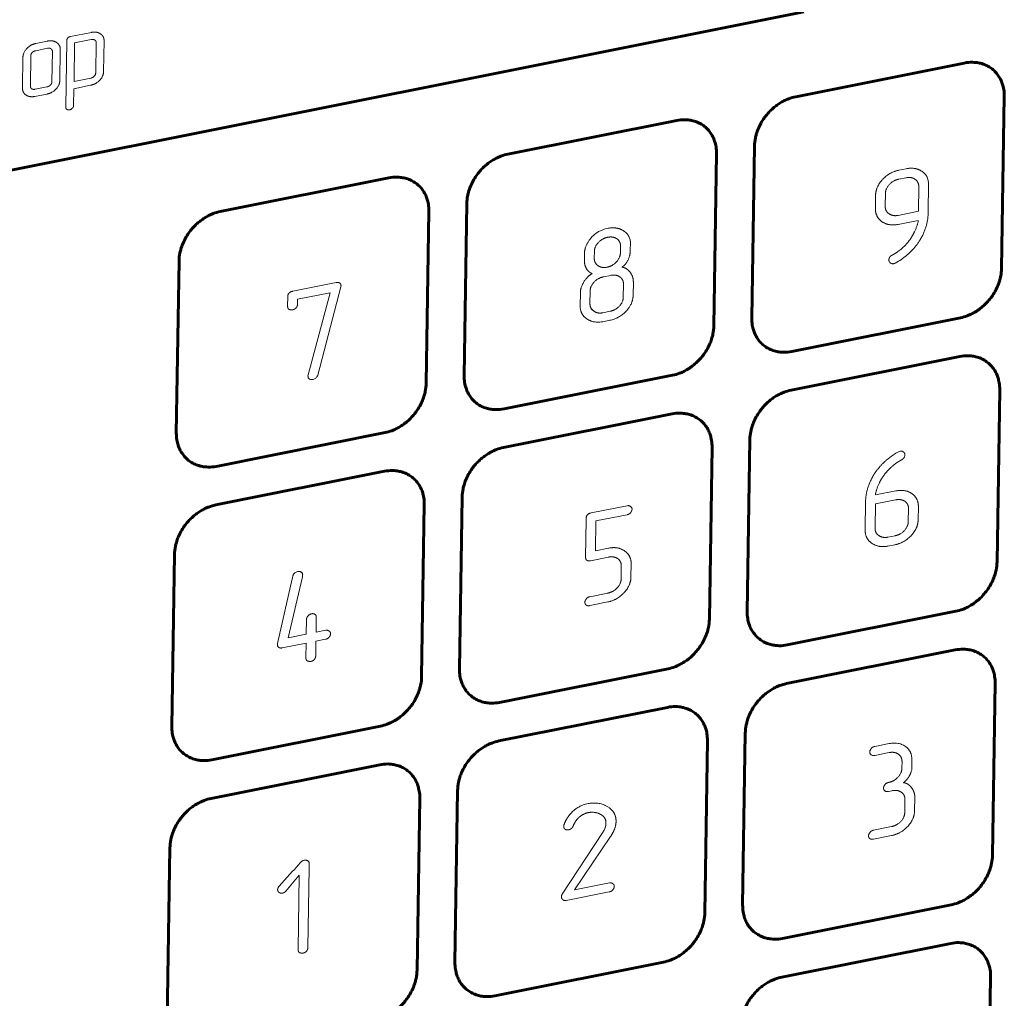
# Model space of a CAD drawing. Header units: millimetres. Extents: x 0 to 420, y 0 to 297.
# Tile 19 of 26: x 343 to 355, y 124 to 136. Entities that reach past the tile are written whole.
import ezdxf

# ---------------------------------------------------------------- set-up
doc = ezdxf.new("R2010")
doc.units = ezdxf.units.MM
doc.linetypes.add('K5LT_BASIC', pattern=[0])
doc.linetypes.add('K5LT_THIN', pattern=[0])
for name, color, linetype, true_color in [('G', 3, 'Continuous', 0x00ff00), ('R', 1, 'Continuous', 0xff0000), ('WELDING', 7, 'Continuous', 0xffffff)]:
    doc.layers.add(name, color=color, linetype=linetype, true_color=true_color)

msp = doc.modelspace()

# ---------------------------------------------------------------- linework, layer by layer
at = {"layer": 'G', "color": 5, "linetype": 'K5LT_BASIC', "lineweight": 60, "true_color": 0x0000ff}
for p, q in [((331.645, 132.14), (352.582, 136.319)), ((352.479, 135.267), (354.568, 135.684)), ((355.03, 133.14), (355.063, 135.272)), ((348.915, 134.556), (351.005, 134.973)), ((351.968, 134.654), (351.935, 132.522)), ((351.466, 132.429), (351.499, 134.56)), ((345.351, 133.845), (347.441, 134.262)), ((348.404, 133.943), (348.371, 131.811)), ((347.902, 131.718), (347.935, 133.849)), ((344.841, 133.231), (344.807, 131.1)), ((352.43, 132.11), (354.519, 132.527)), ((352.422, 131.632), (354.512, 132.049)), ((348.866, 131.399), (350.955, 131.816)), ((354.973, 129.505), (355.006, 131.636)), ((348.858, 130.92), (350.948, 131.337)), ((345.302, 130.687), (347.392, 131.105)), ((351.912, 131.019), (351.878, 128.887)), ((351.41, 128.793), (351.443, 130.925)), ((345.295, 130.209), (347.384, 130.626)), ((348.348, 130.307), (348.315, 128.176)), ((347.846, 128.082), (347.879, 130.214)), ((344.784, 129.596), (344.751, 127.465)), ((352.373, 128.475), (354.463, 128.892)), ((352.366, 127.996), (354.455, 128.413)), ((348.809, 127.763), (350.899, 128.18)), ((354.917, 125.869), (354.95, 128.001)), ((348.802, 127.285), (350.891, 127.702)), ((345.246, 127.052), (347.335, 127.469)), ((351.855, 127.383), (351.822, 125.252)), ((351.353, 125.158), (351.386, 127.29)), ((345.238, 126.574), (347.328, 126.991)), ((348.291, 126.672), (348.258, 124.54)), ((347.789, 124.447), (347.822, 126.578)), ((344.728, 125.961), (344.694, 123.829)), ((352.317, 124.839), (354.406, 125.256)), ((352.309, 124.361), (354.399, 124.778)), ((348.753, 124.128), (350.842, 124.545)), ((354.86, 122.234), (354.893, 124.366))]:
    msp.add_line(p, q, dxfattribs=at)
at = {"layer": 'R', "color": 7, "linetype": 'K5LT_THIN', "lineweight": 18}
for p, q in [((343.755, 136.064), (343.498, 136.013)), ((343.212, 135.956), (343.066, 135.926)), ((343.45, 135.96), (343.437, 135.138)), ((343.547, 135.934), (343.54, 135.455)), ((343.753, 135.975), (343.547, 135.934)), ((343.808, 135.56), (343.814, 135.937)), ((343.906, 135.578), (343.912, 135.958)), ((342.907, 135.756), (342.901, 135.377)), ((343.004, 135.775), (342.999, 135.398)), ((343.211, 135.867), (343.065, 135.837)), ((343.266, 135.451), (343.272, 135.828)), ((343.364, 135.469), (343.37, 135.849)), ((343.058, 135.359), (343.203, 135.388)), ((343.539, 135.366), (343.745, 135.408)), ((343.54, 135.455), (343.746, 135.496)), ((343.056, 135.27), (343.202, 135.299)), ((343.535, 135.158), (343.539, 135.366)), ((353.847, 134.374), (353.757, 134.356)), ((353.844, 134.262), (353.755, 134.244)), ((354.121, 134.229), (354.108, 134.27)), ((354.12, 133.822), (354.126, 134.2)), ((354.126, 134.2), (354.121, 134.229)), ((353.469, 134.045), (353.466, 133.886)), ((353.591, 134.07), (353.588, 133.909)), ((353.999, 133.847), (354.004, 134.152)), ((353.748, 133.796), (353.999, 133.847)), ((353.747, 133.685), (353.997, 133.735)), ((350.089, 133.619), (350.04, 133.597)), ((350.121, 133.63), (350.089, 133.619)), ((350.149, 133.636), (350.121, 133.63)), ((350.249, 133.519), (350.272, 133.5)), ((350.427, 133.493), (350.414, 133.533)), ((350.432, 133.464), (350.427, 133.493)), ((350.43, 133.358), (350.432, 133.464)), ((349.863, 133.326), (349.862, 133.244)), ((349.985, 133.35), (349.984, 133.268)), ((350.308, 133.333), (350.309, 133.415)), ((353.78, 133.374), (353.745, 133.348)), ((353.79, 133.382), (353.78, 133.374)), ((353.814, 133.405), (353.79, 133.382)), ((346.786, 132.964), (346.249, 132.857)), ((350.187, 133.053), (350.098, 133.035)), ((350.344, 132.784), (350.346, 132.944)), ((350.466, 132.81), (350.468, 132.97)), ((346.308, 132.758), (346.711, 132.839)), ((346.711, 132.839), (346.441, 131.821)), ((346.56, 131.818), (346.845, 132.91)), ((346.845, 132.91), (346.847, 132.924)), ((349.812, 132.837), (349.809, 132.678)), ((349.933, 132.861), (349.931, 132.702)), ((346.187, 132.79), (346.186, 132.671)), ((346.307, 132.696), (346.308, 132.758)), ((349.946, 132.637), (349.969, 132.618)), ((350.091, 132.59), (350.18, 132.608)), ((350.089, 132.479), (350.178, 132.497)), ((346.441, 131.821), (346.438, 131.808)), ((353.717, 130.722), (353.756, 130.748)), ((353.756, 130.748), (353.771, 130.757)), ((353.771, 130.757), (353.791, 130.767)), ((353.718, 130.383), (353.468, 130.334)), ((353.717, 130.272), (353.466, 130.222)), ((350.391, 130.2), (349.945, 130.111)), ((353.345, 130.253), (353.34, 129.899)), ((353.466, 130.222), (353.462, 129.922)), ((353.874, 130.004), (353.877, 130.164)), ((353.996, 130.029), (353.999, 130.187)), ((349.884, 130.021), (349.877, 129.564)), ((350.005, 130.011), (350.39, 130.088)), ((349.999, 129.641), (350.005, 130.011)), ((353.621, 129.81), (353.71, 129.828)), ((350.162, 129.674), (349.999, 129.641)), ((353.619, 129.699), (353.708, 129.716)), ((349.937, 129.518), (350.161, 129.563)), ((350.319, 129.454), (350.317, 129.294)), ((350.439, 129.319), (350.441, 129.478)), ((346.243, 129.294), (346.06, 128.494)), ((346.192, 128.564), (346.368, 129.319)), ((350.154, 129.118), (349.93, 129.073)), ((349.928, 128.962), (350.152, 129.007)), ((346.538, 128.633), (346.541, 128.818)), ((346.419, 128.794), (346.416, 128.609)), ((346.416, 128.609), (346.192, 128.564)), ((346.657, 128.657), (346.538, 128.633)), ((346.06, 128.494), (346.059, 128.483)), ((346.119, 128.438), (346.415, 128.497)), ((346.415, 128.497), (346.412, 128.317)), ((346.534, 128.341), (346.537, 128.522)), ((346.537, 128.522), (346.655, 128.545)), ((353.636, 127.253), (353.458, 127.218)), ((353.458, 127.105), (353.635, 127.141)), ((353.796, 127.03), (353.795, 126.95)), ((353.916, 126.929), (353.918, 127.054)), ((353.91, 126.91), (353.916, 126.929)), ((353.628, 126.66), (353.672, 126.669)), ((353.833, 126.56), (353.83, 126.401)), ((353.952, 126.426), (353.955, 126.584)), ((349.609, 126.248), (349.606, 126.23)), ((350.087, 126.148), (349.587, 125.387)), ((350.105, 126.181), (350.087, 126.148)), ((350.118, 126.21), (350.105, 126.181)), ((353.442, 126.069), (353.664, 126.113)), ((353.666, 126.224), (353.443, 126.18)), ((349.739, 125.44), (350.187, 126.101)), ((346.247, 125.671), (346.079, 125.488)), ((346.164, 125.425), (346.33, 125.624)), ((346.33, 125.624), (346.315, 124.703)), ((346.437, 124.728), (346.453, 125.712)), ((350.172, 125.527), (349.739, 125.44)), ((349.637, 125.309), (350.17, 125.416)), ((346.324, 124.671), (346.336, 124.661))]:
    msp.add_line(p, q, dxfattribs=at)
for centre, radius, start, end in [((353.689, 133.246), 0.0552, 205.9626, 227.8249), ((353.28, 134), 0.905, 298.5975, 304.1926), ((346.476, 131.8), 0.0371, 202.967, 230.3281), ((346.48, 131.804), 0.0426, 230.4678, 242.1631), ((353.771, 130.829), 0.0608, 339.2221, 359.767), ((350.392, 130.158), 0.0601, 335.3819, 359.1722), ((353.44, 127.152), 0.0481, 235.3758, 259.9101), ((353.726, 127.056), 0.197, 43.51, 50.3154), ((349.993, 126.114), 0.406, 129.3086, 143.9567), ((350, 126.228), 0.285, 52.4613, 59.5882)]:
    msp.add_arc(centre, radius, start, end, dxfattribs=at)
for centre, major_axis, ratio, start_param, end_param in [((352.76, 134.216), (13.248, 4.845), 0.090558, -1.533337, -1.531911), ((345.484, 132.764), (7.716, 3.716), 0.157129, -1.514291, -1.509888), ((352.182, 131.649), (-13.457, -4.887), 0.089109, -4.627967, -4.626375), ((348.749, 130.964), (-0.489, 2.452), 0.417858, 4.235663, 4.245475), ((345.108, 130.237), (-0.112, -2.553), 0.490652, 1.214037, 1.230236), ((344.905, 130.197), (-7.976, -3.769), 0.152011, -4.612011, -4.60773), ((345.233, 130.262), (-0.127, -2.555), 0.491667, 1.217174, 1.221611), ((345.234, 130.263), (0.228, -2.501), 0.457163, 1.147147, 1.152935), ((345.113, 126.614), (-2.567, -2.751), 0.391647, 1.593301, 1.634138), ((345.318, 126.655), (-0.489, 2.452), 0.417858, 4.235663, 4.259149)]:
    msp.add_ellipse(centre, major_axis=major_axis, ratio=ratio, start_param=start_param, end_param=end_param, dxfattribs=at)
at = {"layer": 'WELDING', "color": 7, "linetype": 'K5LT_THIN', "lineweight": 18}
for points in [[(343.498, 136.013), (343.451, 136.003), (343.45, 135.96)], [(343.912, 135.958), (343.913, 136.009), (343.877, 136.038)], [(343.066, 135.926), (342.999, 135.913), (342.907, 135.809), (342.907, 135.756)], [(343.37, 135.849), (343.37, 135.901), (343.334, 135.93)], [(343.814, 135.937), (343.814, 135.954), (343.801, 135.965)], [(343.065, 135.837), (343.04, 135.832), (343.005, 135.796), (343.004, 135.775)], [(343.272, 135.828), (343.272, 135.846), (343.259, 135.857)], [(343.745, 135.408), (343.812, 135.421), (343.905, 135.521), (343.906, 135.578)], [(343.746, 135.496), (343.771, 135.501), (343.808, 135.54), (343.808, 135.56)], [(342.999, 135.398), (342.998, 135.379), (343.012, 135.368)], [(343.202, 135.299), (343.269, 135.312), (343.363, 135.411), (343.364, 135.469)], [(343.203, 135.388), (343.23, 135.393), (343.266, 135.431), (343.266, 135.451)], [(342.901, 135.377), (342.9, 135.324), (342.936, 135.294)], [(343.437, 135.138), (343.437, 135.12), (343.447, 135.112)], [(343.485, 135.104), (343.503, 135.108), (343.535, 135.141), (343.535, 135.158)], [(353.757, 134.356), (353.638, 134.332), (353.47, 134.147), (353.469, 134.045)], [(354.045, 134.34), (353.963, 134.397), (353.847, 134.374)], [(354.063, 134.327), (354.055, 134.334), (354.045, 134.34)], [(354.108, 134.27), (354.092, 134.302), (354.063, 134.327)], [(353.755, 134.244), (353.686, 134.231), (353.592, 134.129), (353.591, 134.07)], [(354.004, 134.152), (354.004, 134.206), (353.966, 134.238)], [(353.466, 133.886), (353.465, 133.786), (353.533, 133.73)], [(353.588, 133.909), (353.587, 133.856), (353.626, 133.824)], [(354.016, 133.487), (354.117, 133.65), (354.12, 133.822)], [(353.997, 133.735), (353.997, 133.705), (353.948, 133.582), (353.914, 133.525)], [(350.04, 133.597), (349.99, 133.568), (349.949, 133.523)], [(350.35, 133.603), (350.266, 133.659), (350.149, 133.636)], [(350.369, 133.589), (350.36, 133.597), (350.35, 133.603)], [(350.414, 133.533), (350.398, 133.565), (350.369, 133.589)], [(349.949, 133.523), (349.865, 133.424), (349.863, 133.326)], [(350.15, 133.525), (350.082, 133.511), (349.986, 133.409), (349.985, 133.35)], [(350.309, 133.415), (350.31, 133.468), (350.272, 133.5)], [(353.788, 133.252), (353.929, 133.348), (354.016, 133.487)], [(353.914, 133.525), (353.865, 133.45), (353.814, 133.405)], [(350.143, 133.155), (350.209, 133.168), (350.307, 133.271), (350.308, 133.333)], [(350.327, 133.155), (350.374, 133.186), (350.429, 133.296), (350.43, 133.358)], [(353.745, 133.348), (353.705, 133.319), (353.676, 133.305)], [(349.984, 133.268), (349.983, 133.212), (350.022, 133.18)], [(353.676, 133.305), (353.65, 133.292), (353.634, 133.261), (353.634, 133.246)], [(353.634, 133.246), (353.634, 133.233), (353.639, 133.222)], [(349.956, 133.077), (349.892, 133.035), (349.813, 132.902), (349.812, 132.837)], [(349.921, 133.096), (349.937, 133.083), (349.956, 133.077)], [(350.397, 133.124), (350.365, 133.151), (350.327, 133.155)], [(346.847, 132.924), (346.847, 132.945), (346.835, 132.956)], [(350.098, 133.035), (350.029, 133.021), (349.934, 132.919), (349.933, 132.861)], [(350.346, 132.944), (350.347, 132.996), (350.309, 133.028)], [(346.249, 132.857), (346.188, 132.845), (346.187, 132.79)], [(349.931, 132.702), (349.93, 132.65), (349.969, 132.618)], [(350.18, 132.608), (350.248, 132.622), (350.343, 132.724), (350.344, 132.784)], [(346.186, 132.671), (346.185, 132.646), (346.2, 132.634)], [(346.2, 132.634), (346.203, 132.632), (346.206, 132.63)], [(346.206, 132.63), (346.234, 132.624), (346.246, 132.626)], [(346.246, 132.626), (346.27, 132.631), (346.29, 132.65)], [(346.29, 132.65), (346.307, 132.668), (346.307, 132.696)], [(349.809, 132.678), (349.808, 132.583), (349.874, 132.528)], [(346.438, 131.808), (346.438, 131.795), (346.442, 131.785)], [(346.555, 131.808), (346.558, 131.814), (346.56, 131.818)], [(353.601, 130.763), (353.511, 130.685), (353.449, 130.586)], [(353.547, 130.541), (353.599, 130.62), (353.651, 130.666)], [(353.651, 130.666), (353.684, 130.698), (353.717, 130.722)], [(353.449, 130.586), (353.348, 130.423), (353.345, 130.253)], [(353.468, 130.334), (353.468, 130.367), (353.516, 130.49), (353.547, 130.541)], [(353.999, 130.187), (354, 130.283), (353.933, 130.339)], [(353.877, 130.164), (353.878, 130.216), (353.839, 130.248)], [(353.708, 129.716), (353.826, 129.74), (353.995, 129.921), (353.996, 130.029)], [(353.34, 129.899), (353.338, 129.803), (353.404, 129.748)], [(353.462, 129.922), (353.461, 129.869), (353.499, 129.837)], [(353.71, 129.828), (353.778, 129.841), (353.873, 129.943), (353.874, 130.004)], [(349.877, 129.564), (349.876, 129.536), (349.89, 129.524)], [(350.282, 129.538), (350.32, 129.506), (350.319, 129.454)], [(350.441, 129.478), (350.443, 129.572), (350.375, 129.628)], [(349.89, 129.524), (349.905, 129.512), (349.937, 129.518)], [(350.152, 129.007), (350.267, 129.03), (350.437, 129.213), (350.439, 129.319)], [(350.317, 129.294), (350.316, 129.234), (350.221, 129.131), (350.154, 129.118)], [(349.93, 129.073), (349.899, 129.067), (349.868, 129.02), (349.868, 129.007)], [(349.868, 129.007), (349.867, 128.983), (349.883, 128.969)], [(349.883, 128.969), (349.901, 128.957), (349.928, 128.962)], [(346.481, 128.861), (346.456, 128.856), (346.42, 128.812), (346.419, 128.794)], [(346.541, 128.818), (346.542, 128.84), (346.528, 128.851)], [(346.655, 128.545), (346.683, 128.551), (346.717, 128.593), (346.717, 128.615)], [(346.717, 128.615), (346.717, 128.632), (346.703, 128.645)], [(346.059, 128.483), (346.058, 128.46), (346.073, 128.447)], [(346.412, 128.317), (346.412, 128.292), (346.426, 128.28)], [(346.513, 128.291), (346.533, 128.314), (346.534, 128.341)], [(346.426, 128.28), (346.429, 128.277), (346.433, 128.275)], [(346.433, 128.275), (346.461, 128.269), (346.472, 128.271)], [(346.472, 128.271), (346.497, 128.276), (346.513, 128.291)], [(353.432, 127.105), (353.444, 127.103), (353.458, 127.105)], [(353.758, 127.116), (353.797, 127.084), (353.796, 127.03)], [(353.918, 127.054), (353.919, 127.138), (353.868, 127.192)], [(353.795, 126.95), (353.794, 126.888), (353.698, 126.785), (353.629, 126.771)], [(353.814, 126.769), (353.862, 126.804), (353.887, 126.853)], [(353.887, 126.853), (353.906, 126.885), (353.91, 126.91)], [(353.629, 126.771), (353.598, 126.765), (353.567, 126.718), (353.567, 126.705)], [(353.884, 126.738), (353.852, 126.765), (353.814, 126.769)], [(353.567, 126.705), (353.567, 126.681), (353.583, 126.667)], [(353.583, 126.667), (353.601, 126.655), (353.628, 126.66)], [(353.795, 126.645), (353.834, 126.613), (353.833, 126.56)], [(349.723, 126.233), (349.755, 126.309), (349.854, 126.386), (349.911, 126.398)], [(349.911, 126.398), (349.953, 126.406), (350.035, 126.393), (350.067, 126.373)], [(350.067, 126.373), (350.079, 126.367), (350.088, 126.359)], [(350.088, 126.359), (350.13, 126.324), (350.129, 126.267)], [(350.181, 126.449), (350.178, 126.452), (350.174, 126.455)], [(350.254, 126.289), (350.255, 126.387), (350.181, 126.449)], [(353.664, 126.113), (353.782, 126.136), (353.951, 126.318), (353.952, 126.426)], [(353.83, 126.401), (353.829, 126.34), (353.735, 126.238), (353.666, 126.224)], [(349.665, 126.353), (349.631, 126.306), (349.609, 126.248)], [(350.129, 126.267), (350.129, 126.239), (350.118, 126.21)], [(350.187, 126.101), (350.223, 126.16), (350.253, 126.246), (350.254, 126.289)], [(349.606, 126.23), (349.605, 126.206), (349.619, 126.194)], [(349.67, 126.185), (349.688, 126.191), (349.7, 126.2)], [(349.7, 126.2), (349.716, 126.213), (349.723, 126.233)], [(353.443, 126.18), (353.412, 126.173), (353.382, 126.127), (353.381, 126.113)], [(353.381, 126.113), (353.381, 126.09), (353.397, 126.076)], [(353.397, 126.076), (353.415, 126.063), (353.442, 126.069)], [(350.232, 125.485), (350.233, 125.503), (350.218, 125.515)], [(346.079, 125.488), (346.062, 125.458), (346.062, 125.447)], [(346.062, 125.447), (346.061, 125.424), (346.077, 125.411)], [(346.123, 125.401), (346.146, 125.405), (346.164, 125.425)], [(349.587, 125.387), (349.578, 125.374), (349.578, 125.358)], [(350.17, 125.416), (350.199, 125.421), (350.232, 125.463), (350.232, 125.485)], [(349.578, 125.358), (349.577, 125.334), (349.595, 125.318)], [(349.595, 125.318), (349.615, 125.305), (349.637, 125.309)], [(346.315, 124.703), (346.315, 124.678), (346.329, 124.666)], [(346.329, 124.666), (346.332, 124.663), (346.336, 124.661)], [(346.336, 124.661), (346.364, 124.655), (346.375, 124.657)], [(346.375, 124.657), (346.4, 124.662), (346.416, 124.677)], [(346.416, 124.677), (346.437, 124.7), (346.437, 124.728)]]:
    msp.add_open_spline(points, degree=2, dxfattribs=at)
for points, degree, knots in [([(343.877, 136.038), (343.872, 136.042), (343.819, 136.077), (343.755, 136.064)], 2, [0.874044, 0.874044, 0.874044, 1, 2, 2, 2]), ([(343.334, 135.93), (343.33, 135.934), (343.278, 135.969), (343.212, 135.956)], 2, [0.881217, 0.881217, 0.881217, 1, 2, 2, 2]), ([(343.801, 135.965), (343.799, 135.967), (343.779, 135.98), (343.753, 135.975)], 2, [0.876782, 0.876782, 0.876782, 1, 2, 2, 2]), ([(343.259, 135.857), (343.257, 135.859), (343.237, 135.872), (343.211, 135.867)], 2, [0.880592, 0.880592, 0.880592, 1, 2, 2, 2]), ([(342.936, 135.294), (342.94, 135.291), (342.99, 135.257), (343.056, 135.27)], 2, [0.893852, 0.893852, 0.893852, 1, 2, 2, 2]), ([(343.012, 135.368), (343.013, 135.366), (343.032, 135.354), (343.058, 135.359)], 2, [0.889981, 0.889981, 0.889981, 1, 2, 2, 2]), ([(343.447, 135.112), (343.45, 135.11), (343.468, 135.101), (343.485, 135.104)], 2, [0.814992, 0.814992, 0.814992, 1, 2, 2, 2]), ([(353.966, 134.238), (353.962, 134.241), (353.914, 134.276), (353.844, 134.262)], 2, [0.923986, 0.923986, 0.923986, 1, 2, 2, 2]), ([(353.626, 133.824), (353.631, 133.82), (353.684, 133.784), (353.748, 133.796)], 2, [0.900197, 0.900197, 0.900197, 1, 2, 2, 2]), ([(353.533, 133.73), (353.539, 133.724), (353.628, 133.662), (353.747, 133.685)], 2, [0.912038, 0.912038, 0.912038, 1, 2, 2, 2]), ([(350.272, 133.5), (350.268, 133.503), (350.218, 133.539), (350.15, 133.525)], 2, [0.915191, 0.915191, 0.915191, 1, 2, 2, 2]), ([(349.862, 133.244), (349.861, 133.181), (349.903, 133.111), (349.921, 133.096)], 2, [0, 0, 0, 1, 1.527723, 1.527723, 1.527723]), ([(353.652, 133.205), (353.656, 133.204), (353.662, 133.202), (353.671, 133.199), (353.678, 133.198), (353.686, 133.198), (353.691, 133.198), (353.694, 133.199)], 3, [0, 0, 0, 0, 2.4524, 3.609714, 5.295844, 6.629913, 8, 8, 8, 8]), ([(350.022, 133.18), (350.025, 133.177), (350.075, 133.141), (350.143, 133.155)], 2, [0.918569, 0.918569, 0.918569, 1, 2, 2, 2]), ([(350.468, 132.97), (350.469, 133.04), (350.412, 133.112), (350.397, 133.124)], 2, [0, 0, 0, 1, 1.315711, 1.315711, 1.315711]), ([(346.835, 132.956), (346.832, 132.958), (346.812, 132.97), (346.786, 132.964)], 2, [0.851766, 0.851766, 0.851766, 1, 2, 2, 2]), ([(350.309, 133.028), (350.305, 133.031), (350.256, 133.067), (350.187, 133.053)], 2, [0.918462, 0.918462, 0.918462, 1, 2, 2, 2]), ([(350.322, 132.56), (350.353, 132.582), (350.464, 132.702), (350.466, 132.81)], 2, [0.67986, 0.67986, 0.67986, 1, 2, 2, 2]), ([(349.969, 132.618), (349.973, 132.614), (350.026, 132.577), (350.091, 132.59)], 2, [0.895418, 0.895418, 0.895418, 1, 2, 2, 2]), ([(349.874, 132.528), (349.883, 132.52), (349.921, 132.496), (349.951, 132.486)], 2, [0.8736656, 0.8736656, 0.8736656, 1, 1.3154835, 1.3154835, 1.3154835]), ([(349.951, 132.486), (349.965, 132.481), (349.987, 132.476), (350.021, 132.473), (350.053, 132.473), (350.077, 132.477), (350.089, 132.479)], 3, [0, 0, 0, 0, 2.30389, 3.563919, 5.233975, 7, 7, 7, 7]), ([(350.322, 132.56), (350.307, 132.548), (350.276, 132.53), (350.228, 132.509), (350.195, 132.5), (350.178, 132.497)], 3, [0, 0, 0, 0, 2.091911, 3.921097, 6, 6, 6, 6]), ([(346.46, 131.766), (346.465, 131.765), (346.473, 131.762), (346.488, 131.761), (346.497, 131.762), (346.502, 131.763)], 3, [0, 0, 0, 0, 2.257097, 3.883332, 6, 6, 6, 6]), ([(346.555, 131.808), (346.553, 131.805), (346.551, 131.801), (346.544, 131.791), (346.54, 131.784), (346.536, 131.78)], 3, [0, 0, 0, 0, 1.49877, 2.999023, 6, 6, 6, 6]), ([(353.814, 130.866), (353.813, 130.867), (353.81, 130.869), (353.805, 130.872), (353.797, 130.875), (353.79, 130.876), (353.782, 130.876), (353.776, 130.875), (353.772, 130.874)], 3, [0, 0, 0, 0, 0.806127, 2.770191, 3.770343, 5.457706, 7.119195, 9, 9, 9, 9]), ([(353.601, 130.763), (353.63, 130.787), (353.679, 130.824), (353.73, 130.855), (353.751, 130.867)], 3, [0, 0, 0, 0, 3.013043, 5, 5, 5, 5]), ([(353.791, 130.767), (353.814, 130.783), (353.826, 130.803), (353.828, 130.808)], 2, [0, 0, 0, 1, 1.348676, 1.348676, 1.348676]), ([(353.832, 130.829), (353.832, 130.832), (353.831, 130.836), (353.83, 130.843), (353.828, 130.849), (353.825, 130.854), (353.822, 130.858), (353.818, 130.862), (353.816, 130.865), (353.814, 130.866)], 3, [0, 0, 0, 0, 1.752064, 2.990871, 4.607116, 6.10517, 7.492775, 8.643621, 10, 10, 10, 10]), ([(353.933, 130.339), (353.926, 130.345), (353.837, 130.407), (353.718, 130.383)], 2, [0.906946, 0.906946, 0.906946, 1, 2, 2, 2]), ([(353.839, 130.248), (353.836, 130.251), (353.786, 130.286), (353.717, 130.272)], 2, [0.918462, 0.918462, 0.918462, 1, 2, 2, 2]), ([(350.437, 130.187), (350.435, 130.189), (350.432, 130.191), (350.427, 130.194), (350.42, 130.198), (350.412, 130.2), (350.402, 130.201), (350.395, 130.2), (350.391, 130.2)], 3, [0, 0, 0, 0, 1.363917, 2.350145, 3.386487, 5.328364, 6.921629, 9, 9, 9, 9]), ([(350.452, 130.157), (350.452, 130.159), (350.452, 130.163), (350.45, 130.168), (350.449, 130.173), (350.445, 130.179), (350.441, 130.184), (350.438, 130.186), (350.437, 130.187)], 3, [0, 0, 0, 0, 1.531422, 2.617471, 4.05856, 5.769214, 7.770291, 9, 9, 9, 9]), ([(349.945, 130.111), (349.94, 130.11), (349.932, 130.107), (349.922, 130.104), (349.915, 130.1), (349.909, 130.096), (349.903, 130.091), (349.898, 130.086), (349.894, 130.081), (349.891, 130.075), (349.888, 130.069), (349.886, 130.062), (349.884, 130.053), (349.884, 130.047), (349.884, 130.043)], 3, [0, 0, 0, 0, 2.734437, 3.892889, 4.77025, 6.251455, 7.129554, 8.128102, 9.08762, 10.031797, 11.024498, 12.150507, 13.228543, 15, 15, 15, 15]), ([(350.39, 130.088), (350.418, 130.093), (350.442, 130.124), (350.446, 130.133)], 2, [0, 0, 0, 1, 1.43974, 1.43974, 1.43974]), ([(353.499, 129.837), (353.504, 129.834), (353.557, 129.797), (353.621, 129.81)], 2, [0.895418, 0.895418, 0.895418, 1, 2, 2, 2]), ([(350.375, 129.628), (350.368, 129.634), (350.278, 129.697), (350.162, 129.674)], 2, [0.90656, 0.90656, 0.90656, 1, 2, 2, 2]), ([(353.404, 129.748), (353.414, 129.74), (353.511, 129.677), (353.619, 129.699)], 2, [0.875757, 0.875757, 0.875757, 1, 2, 2, 2]), ([(350.161, 129.563), (350.229, 129.576), (350.279, 129.541), (350.282, 129.538)], 2, [0, 0, 0, 1, 1.090852, 1.090852, 1.090852]), ([(346.274, 129.368), (346.271, 129.366), (346.267, 129.361), (346.261, 129.355), (346.257, 129.349), (346.255, 129.344), (346.253, 129.338), (346.252, 129.335), (346.251, 129.333)], 3, [0, 0, 0, 0, 2.359861, 3.826234, 5.34369, 6.634058, 7.67695, 9, 9, 9, 9]), ([(346.358, 129.374), (346.356, 129.377), (346.351, 129.379), (346.344, 129.383), (346.336, 129.385), (346.324, 129.387), (346.314, 129.386), (346.308, 129.385)], 3, [0, 0, 0, 0, 1.678885, 2.435463, 3.961967, 5.379828, 8, 8, 8, 8]), ([(346.372, 129.343), (346.372, 129.346), (346.372, 129.35), (346.37, 129.356), (346.369, 129.361), (346.366, 129.367), (346.362, 129.371), (346.36, 129.373), (346.358, 129.374)], 3, [0, 0, 0, 0, 1.88855, 3.171536, 4.659192, 6.10472, 7.697009, 9, 9, 9, 9]), ([(346.528, 128.851), (346.526, 128.853), (346.503, 128.866), (346.481, 128.861)], 2, [0.822172, 0.822172, 0.822172, 1, 2, 2, 2]), ([(346.703, 128.645), (346.701, 128.646), (346.679, 128.661), (346.657, 128.657)], 2, [0.878753, 0.878753, 0.878753, 1, 2, 2, 2]), ([(346.073, 128.447), (346.074, 128.446), (346.093, 128.433), (346.119, 128.438)], 2, [0.912795, 0.912795, 0.912795, 1, 2, 2, 2]), ([(353.458, 127.218), (353.453, 127.217), (353.445, 127.215), (353.436, 127.21), (353.43, 127.207), (353.426, 127.203), (353.422, 127.2), (353.418, 127.195), (353.415, 127.192), (353.412, 127.188), (353.411, 127.186), (353.409, 127.182), (353.406, 127.177), (353.403, 127.172), (353.4, 127.166), (353.399, 127.16), (353.397, 127.155), (353.397, 127.152), (353.397, 127.151)], 3, [0, 0, 0, 0, 3.369671, 4.897776, 6.145765, 7.082763, 8.22466, 9.293596, 10.537219, 10.962714, 11.587946, 12.384581, 13.352202, 14.669561, 15.952958, 17.20073, 17.900825, 19, 19, 19, 19]), ([(353.851, 127.208), (353.847, 127.211), (353.836, 127.22), (353.816, 127.233), (353.795, 127.242), (353.772, 127.251), (353.744, 127.257), (353.703, 127.261), (353.665, 127.258), (353.641, 127.254), (353.636, 127.253)], 3, [0, 0, 0, 0, 0.848033, 2.183447, 3.493181, 4.313118, 5.74947, 7.725134, 10.247812, 11, 11, 11, 11]), ([(353.397, 127.151), (353.397, 127.147), (353.397, 127.143), (353.399, 127.136), (353.4, 127.131), (353.403, 127.125), (353.407, 127.119), (353.411, 127.115), (353.413, 127.113)], 3, [0, 0, 0, 0, 1.920125, 2.848278, 4.019651, 5.380248, 6.831773, 9, 9, 9, 9]), ([(353.635, 127.141), (353.705, 127.155), (353.755, 127.119), (353.758, 127.116)], 2, [0, 0, 0, 1, 1.077983, 1.077983, 1.077983]), ([(353.955, 126.584), (353.956, 126.655), (353.899, 126.726), (353.884, 126.738)], 2, [0, 0, 0, 1, 1.31471, 1.31471, 1.31471]), ([(353.672, 126.669), (353.742, 126.683), (353.792, 126.647), (353.795, 126.645)], 2, [0, 0, 0, 1, 1.08396, 1.08396, 1.08396]), ([(349.907, 126.509), (349.887, 126.505), (349.854, 126.496), (349.808, 126.476), (349.771, 126.455), (349.747, 126.437), (349.736, 126.428)], 3, [0, 0, 0, 0, 2.318933, 3.847461, 5.49692, 7, 7, 7, 7]), ([(350.145, 126.474), (350.134, 126.48), (350.118, 126.489), (350.093, 126.499), (350.069, 126.506), (350.043, 126.512), (350.014, 126.516), (349.985, 126.517), (349.949, 126.516), (349.924, 126.512), (349.907, 126.509)], 3, [0, 0, 0, 0, 1.674195, 2.630827, 3.77423, 5.024309, 6.354199, 7.656915, 8.85163, 11, 11, 11, 11]), ([(349.619, 126.194), (349.622, 126.192), (349.643, 126.18), (349.67, 126.185)], 2, [0.859889, 0.859889, 0.859889, 1, 2, 2, 2]), ([(346.391, 125.808), (346.386, 125.807), (346.379, 125.805), (346.369, 125.8), (346.362, 125.796), (346.356, 125.791), (346.351, 125.786), (346.35, 125.785)], 3, [0, 0, 0, 0, 2.755633, 3.878977, 5.157539, 7.046249, 8, 8, 8, 8]), ([(346.439, 125.797), (346.437, 125.8), (346.432, 125.802), (346.425, 125.805), (346.42, 125.807), (346.412, 125.809), (346.402, 125.81), (346.395, 125.809), (346.391, 125.808)], 3, [0, 0, 0, 0, 1.981199, 2.859743, 4.026096, 5.141897, 7.105584, 9, 9, 9, 9]), ([(346.453, 125.765), (346.453, 125.768), (346.453, 125.773), (346.451, 125.779), (346.45, 125.784), (346.447, 125.789), (346.443, 125.794), (346.441, 125.796), (346.439, 125.797)], 3, [0, 0, 0, 0, 1.901619, 3.190012, 4.680497, 6.125108, 7.714345, 9, 9, 9, 9]), ([(350.218, 125.515), (350.216, 125.517), (350.194, 125.531), (350.172, 125.527)], 2, [0.879598, 0.879598, 0.879598, 1, 2, 2, 2]), ([(346.077, 125.411), (346.078, 125.41), (346.098, 125.396), (346.123, 125.401)], 2, [0.923609, 0.923609, 0.923609, 1, 2, 2, 2])]:
    msp.add_open_spline(points, degree=degree, knots=knots, dxfattribs=at)
at = {"layer": 'WELDING', "color": 5, "linetype": 'K5LT_BASIC', "lineweight": 60, "true_color": 0x0000ff}
for points, knots in [([(355.063, 135.272), (355.063, 135.3), (355.06, 135.341), (355.049, 135.397), (355.034, 135.445), (355.01, 135.497), (354.977, 135.548), (354.936, 135.592), (354.888, 135.63), (354.832, 135.661), (354.772, 135.681), (354.717, 135.691), (354.65, 135.695), (354.602, 135.691), (354.568, 135.684)], [0, 0, 0, 0, 1.607879, 2.330898, 3.325444, 4.570368, 5.860977, 7.081589, 8.354375, 9.698959, 11.062523, 12.240351, 13.085004, 15, 15, 15, 15]), ([(352.479, 135.267), (352.45, 135.261), (352.408, 135.249), (352.351, 135.225), (352.306, 135.202), (352.259, 135.172), (352.213, 135.137), (352.171, 135.099), (352.129, 135.055), (352.087, 135.001), (352.046, 134.937), (352.014, 134.869), (351.992, 134.808), (351.975, 134.737), (351.969, 134.688), (351.968, 134.654)], [0, 0, 0, 0, 1.769072, 2.556121, 3.516676, 4.627391, 5.667815, 6.660958, 7.714319, 8.958949, 10.392258, 11.844052, 13.094223, 13.987695, 16, 16, 16, 16]), ([(351.499, 134.56), (351.499, 134.589), (351.496, 134.63), (351.485, 134.686), (351.471, 134.733), (351.446, 134.786), (351.413, 134.837), (351.372, 134.881), (351.324, 134.919), (351.268, 134.949), (351.208, 134.97), (351.153, 134.98), (351.086, 134.984), (351.038, 134.979), (351.005, 134.973)], [0, 0, 0, 0, 1.607879, 2.330898, 3.325444, 4.570368, 5.860977, 7.081589, 8.354375, 9.698959, 11.062523, 12.240351, 13.085004, 15, 15, 15, 15]), ([(348.915, 134.556), (348.886, 134.55), (348.844, 134.537), (348.787, 134.513), (348.742, 134.49), (348.695, 134.46), (348.649, 134.426), (348.607, 134.388), (348.565, 134.344), (348.523, 134.29), (348.482, 134.226), (348.45, 134.158), (348.429, 134.097), (348.411, 134.026), (348.405, 133.977), (348.404, 133.943)], [0, 0, 0, 0, 1.769072, 2.556121, 3.516676, 4.627391, 5.667815, 6.660958, 7.714319, 8.958949, 10.392258, 11.844052, 13.094223, 13.987695, 16, 16, 16, 16]), ([(347.935, 133.849), (347.936, 133.878), (347.933, 133.919), (347.921, 133.974), (347.907, 134.022), (347.883, 134.075), (347.849, 134.125), (347.808, 134.17), (347.76, 134.207), (347.704, 134.238), (347.645, 134.258), (347.589, 134.268), (347.523, 134.272), (347.474, 134.268), (347.441, 134.262)], [0, 0, 0, 0, 1.607879, 2.330898, 3.325444, 4.570368, 5.860977, 7.081589, 8.354375, 9.698959, 11.062523, 12.240351, 13.085004, 15, 15, 15, 15]), ([(345.351, 133.845), (345.322, 133.839), (345.28, 133.826), (345.224, 133.802), (345.178, 133.779), (345.131, 133.749), (345.086, 133.714), (345.043, 133.677), (345.002, 133.633), (344.959, 133.579), (344.919, 133.514), (344.886, 133.446), (344.865, 133.386), (344.847, 133.315), (344.841, 133.265), (344.841, 133.231)], [0, 0, 0, 0, 1.769072, 2.556121, 3.516676, 4.627391, 5.667815, 6.660958, 7.714319, 8.958949, 10.392258, 11.844052, 13.094223, 13.987695, 16, 16, 16, 16]), ([(354.519, 132.527), (354.547, 132.533), (354.588, 132.545), (354.645, 132.569), (354.695, 132.594), (354.752, 132.631), (354.809, 132.677), (354.861, 132.73), (354.909, 132.789), (354.951, 132.855), (354.984, 132.923), (355.005, 132.984), (355.023, 133.056), (355.029, 133.106), (355.03, 133.14)], [0, 0, 0, 0, 1.607879, 2.330898, 3.325444, 4.570368, 5.860977, 7.081589, 8.354375, 9.698959, 11.062523, 12.240351, 13.085004, 15, 15, 15, 15]), ([(351.935, 132.522), (351.935, 132.494), (351.938, 132.453), (351.949, 132.397), (351.964, 132.35), (351.988, 132.297), (352.021, 132.246), (352.062, 132.202), (352.11, 132.164), (352.166, 132.134), (352.226, 132.113), (352.281, 132.103), (352.348, 132.099), (352.396, 132.104), (352.43, 132.11)], [0, 0, 0, 0, 1.607879, 2.330898, 3.325444, 4.570368, 5.860977, 7.081589, 8.354375, 9.698959, 11.062523, 12.240351, 13.085004, 15, 15, 15, 15]), ([(350.955, 131.816), (350.984, 131.822), (351.024, 131.834), (351.082, 131.857), (351.132, 131.883), (351.189, 131.92), (351.245, 131.966), (351.298, 132.019), (351.345, 132.078), (351.387, 132.144), (351.42, 132.212), (351.441, 132.273), (351.459, 132.344), (351.465, 132.395), (351.466, 132.429)], [0, 0, 0, 0, 1.607879, 2.330898, 3.325444, 4.570368, 5.860977, 7.081589, 8.354375, 9.698959, 11.062523, 12.240351, 13.085004, 15, 15, 15, 15]), ([(355.006, 131.636), (355.007, 131.665), (355.004, 131.706), (354.992, 131.762), (354.978, 131.809), (354.954, 131.862), (354.92, 131.912), (354.879, 131.957), (354.831, 131.995), (354.775, 132.025), (354.716, 132.046), (354.66, 132.056), (354.594, 132.06), (354.545, 132.055), (354.512, 132.049)], [0, 0, 0, 0, 1.607879, 2.330898, 3.325444, 4.570368, 5.860977, 7.081589, 8.354375, 9.698959, 11.062523, 12.240351, 13.085004, 15, 15, 15, 15]), ([(348.371, 131.811), (348.371, 131.782), (348.374, 131.742), (348.385, 131.686), (348.4, 131.638), (348.424, 131.586), (348.458, 131.535), (348.498, 131.491), (348.546, 131.453), (348.602, 131.422), (348.662, 131.402), (348.717, 131.392), (348.784, 131.388), (348.832, 131.392), (348.866, 131.399)], [0, 0, 0, 0, 1.607879, 2.330898, 3.325444, 4.570368, 5.860977, 7.081589, 8.354375, 9.698959, 11.062523, 12.240351, 13.085004, 15, 15, 15, 15]), ([(347.392, 131.105), (347.42, 131.11), (347.461, 131.122), (347.518, 131.146), (347.568, 131.172), (347.625, 131.209), (347.682, 131.255), (347.734, 131.308), (347.781, 131.367), (347.823, 131.433), (347.856, 131.5), (347.878, 131.561), (347.896, 131.633), (347.902, 131.683), (347.902, 131.718)], [0, 0, 0, 0, 1.607879, 2.330898, 3.325444, 4.570368, 5.860977, 7.081589, 8.354375, 9.698959, 11.062523, 12.240351, 13.085004, 15, 15, 15, 15]), ([(352.422, 131.632), (352.393, 131.626), (352.351, 131.613), (352.295, 131.589), (352.249, 131.566), (352.202, 131.536), (352.157, 131.502), (352.114, 131.464), (352.073, 131.42), (352.03, 131.366), (351.989, 131.301), (351.957, 131.234), (351.936, 131.173), (351.918, 131.102), (351.912, 131.052), (351.912, 131.019)], [0, 0, 0, 0, 1.769072, 2.556121, 3.516676, 4.627391, 5.667815, 6.660958, 7.714319, 8.958949, 10.392258, 11.844052, 13.094223, 13.987695, 16, 16, 16, 16]), ([(351.443, 130.925), (351.443, 130.954), (351.44, 130.995), (351.429, 131.05), (351.414, 131.098), (351.39, 131.151), (351.356, 131.201), (351.315, 131.246), (351.267, 131.283), (351.212, 131.314), (351.152, 131.334), (351.096, 131.344), (351.03, 131.348), (350.982, 131.344), (350.948, 131.337)], [0, 0, 0, 0, 1.607879, 2.330898, 3.325444, 4.570368, 5.860977, 7.081589, 8.354375, 9.698959, 11.062523, 12.240351, 13.085004, 15, 15, 15, 15]), ([(344.807, 131.1), (344.807, 131.071), (344.81, 131.03), (344.822, 130.975), (344.836, 130.927), (344.86, 130.874), (344.894, 130.824), (344.935, 130.779), (344.983, 130.742), (345.039, 130.711), (345.098, 130.691), (345.154, 130.681), (345.22, 130.677), (345.269, 130.681), (345.302, 130.687)], [0, 0, 0, 0, 1.607879, 2.330898, 3.325444, 4.570368, 5.860977, 7.081589, 8.354375, 9.698959, 11.062523, 12.240351, 13.085004, 15, 15, 15, 15]), ([(348.858, 130.92), (348.829, 130.914), (348.787, 130.902), (348.731, 130.878), (348.686, 130.855), (348.638, 130.825), (348.593, 130.79), (348.551, 130.752), (348.509, 130.708), (348.466, 130.654), (348.426, 130.59), (348.393, 130.522), (348.372, 130.462), (348.354, 130.391), (348.349, 130.341), (348.348, 130.307)], [0, 0, 0, 0, 1.769072, 2.556121, 3.516676, 4.627391, 5.667815, 6.660958, 7.714319, 8.958949, 10.392258, 11.844052, 13.094223, 13.987695, 16, 16, 16, 16]), ([(347.879, 130.214), (347.879, 130.242), (347.876, 130.283), (347.865, 130.339), (347.85, 130.387), (347.826, 130.439), (347.793, 130.49), (347.752, 130.534), (347.704, 130.572), (347.648, 130.603), (347.588, 130.623), (347.533, 130.633), (347.466, 130.637), (347.418, 130.633), (347.384, 130.626)], [0, 0, 0, 0, 1.607879, 2.330898, 3.325444, 4.570368, 5.860977, 7.081589, 8.354375, 9.698959, 11.062523, 12.240351, 13.085004, 15, 15, 15, 15]), ([(345.295, 130.209), (345.266, 130.203), (345.224, 130.191), (345.167, 130.167), (345.122, 130.144), (345.075, 130.114), (345.029, 130.079), (344.987, 130.041), (344.945, 129.997), (344.902, 129.943), (344.862, 129.879), (344.829, 129.811), (344.808, 129.75), (344.791, 129.679), (344.785, 129.63), (344.784, 129.596)], [0, 0, 0, 0, 1.769072, 2.556121, 3.516676, 4.627391, 5.667815, 6.660958, 7.714319, 8.958949, 10.392258, 11.844052, 13.094223, 13.987695, 16, 16, 16, 16]), ([(354.463, 128.892), (354.491, 128.897), (354.532, 128.909), (354.589, 128.933), (354.639, 128.959), (354.696, 128.996), (354.753, 129.042), (354.805, 129.095), (354.852, 129.154), (354.894, 129.22), (354.927, 129.288), (354.949, 129.349), (354.967, 129.42), (354.973, 129.47), (354.973, 129.505)], [0, 0, 0, 0, 1.607879, 2.330898, 3.325444, 4.570368, 5.860977, 7.081589, 8.354375, 9.698959, 11.062523, 12.240351, 13.085004, 15, 15, 15, 15]), ([(351.878, 128.887), (351.878, 128.858), (351.881, 128.817), (351.893, 128.762), (351.907, 128.714), (351.931, 128.661), (351.965, 128.611), (352.006, 128.567), (352.054, 128.529), (352.11, 128.498), (352.169, 128.478), (352.225, 128.468), (352.291, 128.464), (352.34, 128.468), (352.373, 128.475)], [0, 0, 0, 0, 1.607879, 2.330898, 3.325444, 4.570368, 5.860977, 7.081589, 8.354375, 9.698959, 11.062523, 12.240351, 13.085004, 15, 15, 15, 15]), ([(350.899, 128.18), (350.927, 128.186), (350.968, 128.198), (351.025, 128.222), (351.075, 128.248), (351.132, 128.284), (351.189, 128.331), (351.241, 128.384), (351.288, 128.443), (351.33, 128.508), (351.363, 128.576), (351.385, 128.637), (351.403, 128.709), (351.409, 128.759), (351.41, 128.793)], [0, 0, 0, 0, 1.607879, 2.330898, 3.325444, 4.570368, 5.860977, 7.081589, 8.354375, 9.698959, 11.062523, 12.240351, 13.085004, 15, 15, 15, 15]), ([(354.95, 128.001), (354.95, 128.03), (354.947, 128.071), (354.936, 128.126), (354.921, 128.174), (354.897, 128.227), (354.864, 128.277), (354.823, 128.321), (354.775, 128.359), (354.719, 128.39), (354.659, 128.41), (354.604, 128.42), (354.537, 128.424), (354.489, 128.42), (354.455, 128.413)], [0, 0, 0, 0, 1.607879, 2.330898, 3.325444, 4.570368, 5.860977, 7.081589, 8.354375, 9.698959, 11.062523, 12.240351, 13.085004, 15, 15, 15, 15]), ([(347.335, 127.469), (347.363, 127.475), (347.404, 127.487), (347.461, 127.511), (347.511, 127.536), (347.568, 127.573), (347.625, 127.619), (347.677, 127.672), (347.725, 127.731), (347.767, 127.797), (347.799, 127.865), (347.821, 127.926), (347.839, 127.998), (347.845, 128.048), (347.846, 128.082)], [0, 0, 0, 0, 1.607879, 2.330898, 3.325444, 4.570368, 5.860977, 7.081589, 8.354375, 9.698959, 11.062523, 12.240351, 13.085004, 15, 15, 15, 15]), ([(348.315, 128.176), (348.314, 128.147), (348.317, 128.106), (348.329, 128.051), (348.343, 128.003), (348.368, 127.95), (348.401, 127.9), (348.442, 127.855), (348.49, 127.818), (348.546, 127.787), (348.606, 127.766), (348.661, 127.757), (348.728, 127.753), (348.776, 127.757), (348.809, 127.763)], [0, 0, 0, 0, 1.607879, 2.330898, 3.325444, 4.570368, 5.860977, 7.081589, 8.354375, 9.698959, 11.062523, 12.240351, 13.085004, 15, 15, 15, 15]), ([(352.366, 127.996), (352.337, 127.99), (352.295, 127.978), (352.238, 127.954), (352.193, 127.931), (352.146, 127.901), (352.1, 127.866), (352.058, 127.828), (352.016, 127.784), (351.973, 127.73), (351.933, 127.666), (351.9, 127.598), (351.879, 127.538), (351.862, 127.467), (351.856, 127.417), (351.855, 127.383)], [0, 0, 0, 0, 1.769072, 2.556121, 3.516676, 4.627391, 5.667815, 6.660958, 7.714319, 8.958949, 10.392258, 11.844052, 13.094223, 13.987695, 16, 16, 16, 16]), ([(351.386, 127.29), (351.386, 127.318), (351.383, 127.359), (351.372, 127.415), (351.357, 127.462), (351.333, 127.515), (351.3, 127.566), (351.259, 127.61), (351.211, 127.648), (351.155, 127.678), (351.095, 127.699), (351.04, 127.709), (350.973, 127.713), (350.925, 127.709), (350.891, 127.702)], [0, 0, 0, 0, 1.607879, 2.330898, 3.325444, 4.570368, 5.860977, 7.081589, 8.354375, 9.698959, 11.062523, 12.240351, 13.085004, 15, 15, 15, 15]), ([(344.751, 127.465), (344.751, 127.436), (344.754, 127.395), (344.765, 127.339), (344.78, 127.292), (344.804, 127.239), (344.837, 127.188), (344.878, 127.144), (344.926, 127.106), (344.982, 127.076), (345.042, 127.055), (345.097, 127.045), (345.164, 127.041), (345.212, 127.046), (345.246, 127.052)], [0, 0, 0, 0, 1.607879, 2.330898, 3.325444, 4.570368, 5.860977, 7.081589, 8.354375, 9.698959, 11.062523, 12.240351, 13.085004, 15, 15, 15, 15]), ([(348.802, 127.285), (348.773, 127.279), (348.731, 127.267), (348.674, 127.243), (348.629, 127.219), (348.582, 127.19), (348.536, 127.155), (348.494, 127.117), (348.452, 127.073), (348.41, 127.019), (348.369, 126.955), (348.337, 126.887), (348.315, 126.826), (348.298, 126.755), (348.292, 126.706), (348.291, 126.672)], [0, 0, 0, 0, 1.769072, 2.556121, 3.516676, 4.627391, 5.667815, 6.660958, 7.714319, 8.958949, 10.392258, 11.844052, 13.094223, 13.987695, 16, 16, 16, 16]), ([(347.822, 126.578), (347.823, 126.607), (347.82, 126.648), (347.808, 126.704), (347.794, 126.751), (347.769, 126.804), (347.736, 126.854), (347.695, 126.899), (347.647, 126.937), (347.591, 126.967), (347.531, 126.988), (347.476, 126.998), (347.409, 127.002), (347.361, 126.997), (347.328, 126.991)], [0, 0, 0, 0, 1.607879, 2.330898, 3.325444, 4.570368, 5.860977, 7.081589, 8.354375, 9.698959, 11.062523, 12.240351, 13.085004, 15, 15, 15, 15]), ([(345.238, 126.574), (345.209, 126.568), (345.167, 126.555), (345.11, 126.531), (345.065, 126.508), (345.018, 126.478), (344.972, 126.444), (344.93, 126.406), (344.889, 126.362), (344.846, 126.308), (344.805, 126.244), (344.773, 126.176), (344.752, 126.115), (344.734, 126.044), (344.728, 125.994), (344.728, 125.961)], [0, 0, 0, 0, 1.769072, 2.556121, 3.516676, 4.627391, 5.667815, 6.660958, 7.714319, 8.958949, 10.392258, 11.844052, 13.094223, 13.987695, 16, 16, 16, 16]), ([(354.406, 125.256), (354.434, 125.262), (354.475, 125.274), (354.532, 125.298), (354.582, 125.323), (354.639, 125.36), (354.696, 125.407), (354.748, 125.459), (354.796, 125.518), (354.838, 125.584), (354.87, 125.652), (354.892, 125.713), (354.91, 125.785), (354.916, 125.835), (354.917, 125.869)], [0, 0, 0, 0, 1.607879, 2.330898, 3.325444, 4.570368, 5.860977, 7.081589, 8.354375, 9.698959, 11.062523, 12.240351, 13.085004, 15, 15, 15, 15]), ([(350.842, 124.545), (350.871, 124.551), (350.911, 124.563), (350.969, 124.587), (351.018, 124.612), (351.075, 124.649), (351.132, 124.695), (351.185, 124.748), (351.232, 124.807), (351.274, 124.873), (351.307, 124.941), (351.328, 125.002), (351.346, 125.074), (351.352, 125.124), (351.353, 125.158)], [0, 0, 0, 0, 1.607879, 2.330898, 3.325444, 4.570368, 5.860977, 7.081589, 8.354375, 9.698959, 11.062523, 12.240351, 13.085004, 15, 15, 15, 15]), ([(351.822, 125.252), (351.822, 125.223), (351.825, 125.182), (351.836, 125.126), (351.851, 125.079), (351.875, 125.026), (351.908, 124.976), (351.949, 124.931), (351.997, 124.893), (352.053, 124.863), (352.113, 124.842), (352.168, 124.832), (352.235, 124.828), (352.283, 124.833), (352.317, 124.839)], [0, 0, 0, 0, 1.607879, 2.330898, 3.325444, 4.570368, 5.860977, 7.081589, 8.354375, 9.698959, 11.062523, 12.240351, 13.085004, 15, 15, 15, 15]), ([(354.893, 124.366), (354.894, 124.394), (354.891, 124.435), (354.879, 124.491), (354.865, 124.538), (354.84, 124.591), (354.807, 124.642), (354.766, 124.686), (354.718, 124.724), (354.662, 124.754), (354.602, 124.775), (354.547, 124.785), (354.48, 124.789), (354.432, 124.784), (354.399, 124.778)], [0, 0, 0, 0, 1.607879, 2.330898, 3.325444, 4.570368, 5.860977, 7.081589, 8.354375, 9.698959, 11.062523, 12.240351, 13.085004, 15, 15, 15, 15]), ([(348.258, 124.54), (348.258, 124.512), (348.261, 124.471), (348.272, 124.415), (348.287, 124.368), (348.311, 124.315), (348.344, 124.264), (348.385, 124.22), (348.433, 124.182), (348.489, 124.152), (348.549, 124.131), (348.604, 124.121), (348.671, 124.117), (348.719, 124.122), (348.753, 124.128)], [0, 0, 0, 0, 1.607879, 2.330898, 3.325444, 4.570368, 5.860977, 7.081589, 8.354375, 9.698959, 11.062523, 12.240351, 13.085004, 15, 15, 15, 15]), ([(347.279, 123.834), (347.307, 123.84), (347.348, 123.851), (347.405, 123.875), (347.455, 123.901), (347.512, 123.938), (347.569, 123.984), (347.621, 124.037), (347.668, 124.096), (347.71, 124.162), (347.743, 124.23), (347.764, 124.291), (347.783, 124.362), (347.788, 124.413), (347.789, 124.447)], [0, 0, 0, 0, 1.607879, 2.330898, 3.325444, 4.570368, 5.860977, 7.081589, 8.354375, 9.698959, 11.062523, 12.240351, 13.085004, 15, 15, 15, 15]), ([(352.309, 124.361), (352.28, 124.355), (352.238, 124.343), (352.181, 124.319), (352.136, 124.295), (352.089, 124.265), (352.043, 124.231), (352.001, 124.193), (351.96, 124.149), (351.917, 124.095), (351.876, 124.031), (351.844, 123.963), (351.823, 123.902), (351.805, 123.831), (351.799, 123.782), (351.799, 123.748)], [0, 0, 0, 0, 1.769072, 2.556121, 3.516676, 4.627391, 5.667815, 6.660958, 7.714319, 8.958949, 10.392258, 11.844052, 13.094223, 13.987695, 16, 16, 16, 16])]:
    msp.add_open_spline(points, degree=3, knots=knots, dxfattribs=at)

doc.saveas('drawing.dxf')
